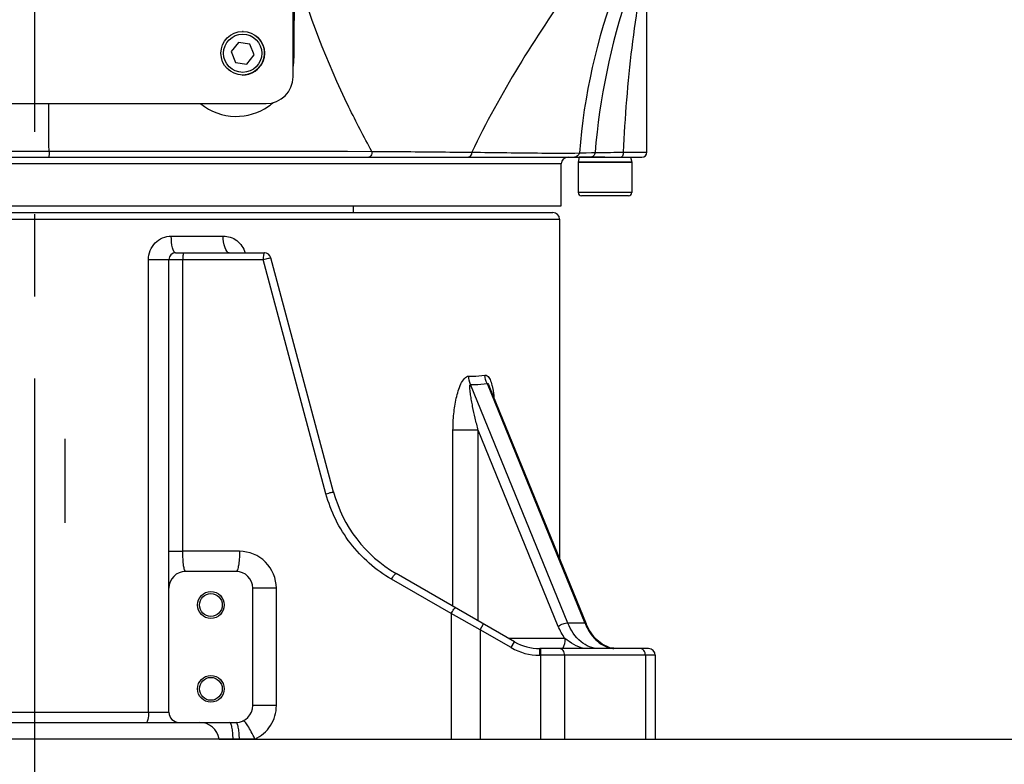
# Model space of a CAD drawing. Header units: millimetres. Extents: x 0 to 5940, y 0 to 4200.
# Tile 62 of 87: x 2714 to 3008, y 2190 to 2412. Entities that reach past the tile are written whole.
import ezdxf

# ---------------------------------------------------------------- set-up
doc = ezdxf.new("R2010")
doc.units = ezdxf.units.MM
doc.header["$LTSCALE"] = 326.7
doc.linetypes.add('CENTER', pattern=[0.6, 0.375, -0.075, 0.075, -0.075])
doc.layers.get('0').update_dxf_attribs({"linetype": 'CONTINUOUS'})
for name, color, linetype in [('03___PRT_ALL_CURVES', 7, 'CONTINUOUS'), ('304103000015_DXF_AXIS', 7, 'CONTINUOUS'), ('304103000015DXF_CONTINUOUS_LINE', 7, 'CONTINUOUS'), ('304103000186DXF_CONTINUOUS_LINE', 7, 'CONTINUOUS'), ('304105000085DXF_CONTINUOUS_LINE', 7, 'CONTINUOUS'), ('501023000201DXF_CONTINUOUS_LINE', 7, 'CONTINUOUS'), ('501023000231DXF_CONTINUOUS_LINE', 7, 'CONTINUOUS'), ('604006000004DXF_CONTINUOUS_LINE', 7, 'CONTINUOUS'), ('604006000005DXF_CONTINUOUS_LINE', 7, 'CONTINUOUS'), ('RB15-1-B-JSZL_DXF_DIMENSION', 7, 'CONTINUOUS')]:
    doc.layers.add(name, color=color, linetype=linetype)
doc.styles.get("Standard").update_dxf_attribs({"font": 'txt', "width": 0.7})
doc.dimstyles.new('DIMSTYLE_4', dxfattribs={"dimtxt": 85, "dimasz": 45, "dimexe": 1.5, "dimexo": 0, "dimgap": 2.125, "dimtad": 0, "dimtih": 1, "dimtoh": 1, "dimdec": 1, "dimdsep": 46, "dimtxsty": 'Standard', "dimblk": '_FILLED', "dimblk1": '_FILLED', "dimblk2": '_FILLED', "dimcen": 0.09, "dimclrt": 5, "dimazin": 2, "dimtp": 0.8, "dimtm": 0.8, "dimtfac": 1, "dimtdec": 1, "dimtofl": 0, "dimtmove": 0, "dimatfit": 3, "dimldrblk": '_FILLED', "dimfxl": 0, "dimtolj": 1, "dimarcsym": 0})
doc.dimstyles.new('DIMSTYLE_5', dxfattribs={"dimtxt": 85, "dimasz": 45, "dimexe": 1.5, "dimexo": 0, "dimgap": 2.125, "dimtad": 0, "dimtih": 1, "dimtoh": 1, "dimdsep": 46, "dimtxsty": 'Standard', "dimblk": '_FILLED', "dimblk1": '_FILLED', "dimblk2": '_FILLED', "dimcen": 0.09, "dimclrt": 5, "dimazin": 2, "dimtp": 0.1, "dimtm": 0.1, "dimtfac": 1, "dimtofl": 0, "dimtmove": 0, "dimatfit": 3, "dimldrblk": '_FILLED', "dimfxl": 0, "dimtolj": 1, "dimarcsym": 0})
doc.dimstyles.new('DIMSTYLE_6', dxfattribs={"dimtxt": 85, "dimasz": 45, "dimexe": 1.5, "dimexo": 0, "dimgap": 2.125, "dimtad": 0, "dimtih": 1, "dimtoh": 1, "dimdec": 1, "dimdsep": 46, "dimtxsty": 'Standard', "dimblk": '_FILLED', "dimblk1": '_FILLED', "dimblk2": '_FILLED', "dimcen": 0.09, "dimclrt": 5, "dimazin": 2, "dimtp": 0.5, "dimtm": 0.5, "dimtfac": 1, "dimtdec": 1, "dimtofl": 0, "dimtmove": 0, "dimatfit": 3, "dimldrblk": '_FILLED', "dimfxl": 0, "dimtolj": 1, "dimarcsym": 0})
doc.dimstyles.new('DIMSTYLE_9', dxfattribs={"dimtxt": 85, "dimasz": 45, "dimexe": 1.5, "dimexo": 0, "dimgap": 2.125, "dimtad": 1, "dimdec": 1, "dimdsep": 46, "dimtxsty": 'Standard', "dimblk": '_FILLED', "dimblk1": '_FILLED', "dimblk2": '_FILLED', "dimcen": 0.09, "dimclrt": 5, "dimazin": 2, "dimtp": 0.8, "dimtm": 0.8, "dimtfac": 1, "dimtdec": 1, "dimtofl": 0, "dimtmove": 0, "dimatfit": 3, "dimldrblk": '_FILLED', "dimfxl": 0, "dimtolj": 1, "dimarcsym": 0})

# ---------------------------------------------------------------- blocks, each defined once
blk = doc.blocks.new('*D5')
at = {"layer": 'RB15-1-B-JSZL_DXF_DIMENSION', "color": 2, "linetype": 'Continuous', "transparency": 16777216}
blk.add_line((3201.24, 2432.3), (3201.24, 1692.45), dxfattribs=at)
blk = doc.blocks.new('_FILLED')
at = {"color": 0, "linetype": 'ByBlock'}
blk.add_solid([(0, 0), (-1, 0.1667), (-1, -0.1667)], dxfattribs=at)
blk = doc.blocks.new('*D8')
at = {"layer": 'RB15-1-B-JSZL_DXF_DIMENSION', "color": 2, "linetype": 'Continuous', "transparency": 16777216}
blk.add_line((3201.24, 2432.3), (4396.7, 2432.3), dxfattribs=at)
blk = doc.blocks.new('*D9')
at = {"layer": 'RB15-1-B-JSZL_DXF_DIMENSION', "color": 2, "linetype": 'Continuous', "transparency": 16777216}
blk.add_line((2900.97, 2197.77), (4396.7, 2197.77), dxfattribs=at)
blk = doc.blocks.new('*D18')
at = {"layer": 'RB15-1-B-JSZL_DXF_DIMENSION', "color": 2, "linetype": 'Continuous', "transparency": 16777216}
for p, q in [((3146.55, 2685.51), (3146.55, 1944.24)), ((3146.55, 1944.24), (3074.07, 1851.07)), ((3074.07, 1851.07), (3074.07, 1692.45))]:
    blk.add_line(p, q, dxfattribs=at)
blk = doc.blocks.new('*D19')
at = {"layer": 'RB15-1-B-JSZL_DXF_DIMENSION', "color": 2, "linetype": 'Continuous', "transparency": 16777216}
for p, q in [((2883.9, 2647.27), (2330.31, 2647.27)), ((2345.31, 2647.27), (2345.31, 2422.52)), ((2345.31, 2197.77), (2345.31, 2422.52)), ((2784.53, 2197.77), (2330.31, 2197.77))]:
    blk.add_line(p, q, dxfattribs=at)
at = {"layer": 'RB15-1-B-JSZL_DXF_DIMENSION', "color": 2, "linetype": 'Continuous', "transparency": 16777216, "xscale": 45, "yscale": 45, "zscale": 45}
for p, rotation in [((2345.31, 2647.27), 90), ((2345.31, 2197.77), 270)]:
    blk.add_blockref('_FILLED', p, dxfattribs=dict(at, rotation=rotation))

msp = doc.modelspace()

# ---------------------------------------------------------------- linework, layer by layer
at = {"layer": '03___PRT_ALL_CURVES', "color": 7, "linetype": 'CENTER'}
msp.add_line((2727.902, 2287.268), (2727.902, 2262.268), dxfattribs=at)
at = {"layer": '304103000015_DXF_AXIS', "color": 7, "linetype": 'CENTER'}
msp.add_line((2718.902, 2182.768), (2718.902, 3042.317), dxfattribs=at)
at = {"layer": '304103000015DXF_CONTINUOUS_LINE', "color": 7, "linetype": 'Continuous'}
for p, q in [((2564.402, 2354.768), (2873.402, 2354.768)), ((2875.402, 2352.768), (2875.402, 2251.599)), ((2758.902, 2205.768), (2758.902, 2340.768)), ((2760.902, 2342.768), (2787.367, 2342.768)), ((2808.011, 2271.451), (2789.299, 2341.285)), ((2854.54, 2302.701), (2883.341, 2232.153)), ((2778.902, 2247.768), (2763.902, 2247.768)), ((2861.957, 2226.777), (2826.648, 2247.163)), ((2783.902, 2207.768), (2783.902, 2242.768)), ((2884.32, 2230.153), (2883.341, 2232.152)), ((2890.329, 2225.016), (2888.067, 2226.04)), ((2901.902, 2224.768), (2869.457, 2224.768)), ((2891.57, 2224.849), (2890.329, 2225.016)), ((2903.902, 2222.768), (2903.902, 2197.768)), ((2658.902, 2202.768), (2778.902, 2202.768)), ((2773.902, 2197.768), (2903.902, 2197.768))]:
    msp.add_line(p, q, dxfattribs=at)
at = {"layer": '304103000015DXF_CONTINUOUS_LINE', "color": 9, "linetype": 'Continuous'}
for p, q in [((2562.402, 2352.768), (2875.402, 2352.768)), ((2759.602, 2347.768), (2775.106, 2347.768)), ((2752.818, 2205.768), (2752.818, 2340.768)), ((2752.818, 2340.768), (2787.02, 2340.768)), ((2763.034, 2253.767), (2763.034, 2340.768)), ((2805.732, 2270.933), (2787.02, 2340.768)), ((2877.873, 2232.382), (2848.819, 2303.547)), ((2853.782, 2303.806), (2882.941, 2232.382)), ((2843.607, 2237.372), (2843.607, 2289.89)), ((2851.127, 2289.89), (2843.607, 2289.89)), ((2875.007, 2231.397), (2851.127, 2289.89)), ((2851.127, 2233.03), (2851.127, 2289.89)), ((2758.902, 2253.768), (2763.034, 2253.768)), ((2779.944, 2253.768), (2763.034, 2253.767)), ((2843.025, 2235.198), (2825.301, 2245.431)), ((2790.944, 2242.768), (2783.902, 2242.768)), ((2790.944, 2207.768), (2790.944, 2242.768)), ((2851.708, 2230.385), (2843.025, 2235.198)), ((2843.025, 2235.198), (2843.025, 2197.768)), ((2851.708, 2230.385), (2852.708, 2232.117)), ((2882.941, 2232.382), (2877.873, 2232.382)), ((2860.957, 2225.045), (2851.708, 2230.385)), ((2851.708, 2230.385), (2851.708, 2197.768)), ((2876.995, 2227.768), (2860.242, 2227.768)), ((2860.957, 2225.045), (2861.957, 2226.777)), ((2869.457, 2222.768), (2869.457, 2224.768)), ((2903.902, 2222.768), (2869.457, 2222.768)), ((2869.76, 2197.768), (2869.76, 2224.768)), ((2876.831, 2222.768), (2876.831, 2197.768)), ((2900.973, 2222.768), (2900.973, 2197.768)), ((2678.902, 2205.768), (2758.902, 2205.768)), ((2790.944, 2207.768), (2783.902, 2207.768))]:
    msp.add_line(p, q, dxfattribs=at)
at = {"layer": '304103000015DXF_CONTINUOUS_LINE', "color": 7, "linetype": 'Continuous'}
msp.add_lwpolyline([(2888.067, 2226.04), (2886.017, 2227.801), (2884.303, 2230.176), (2883.341, 2232.152)], dxfattribs=at)
for centre, radius in [((2771.402, 2237.768), 4), ((2771.402, 2237.768), 3.4), ((2771.402, 2212.768), 4), ((2771.402, 2212.768), 3.4)]:
    msp.add_circle(centre, radius, dxfattribs=at)
for centre, radius, start, end in [((2873.402, 2352.768), 2, 0, 90), ((2760.902, 2340.768), 2, 90, 180), ((2787.367, 2340.768), 2, 15, 90), ((2846.648, 2281.804), 40, 195.00003, 240.00021), ((2763.902, 2242.768), 5, 90, 180), ((2778.902, 2242.768), 5, 0, 90), ((2869.457, 2239.768), 15, 240, 270), ((2901.902, 2222.768), 2, 0, 90), ((2761.902, 2205.768), 3, 180, 270), ((2778.902, 2207.768), 5, 270, 360), ((2767.986, 2196.768), 6, 9.59407, 90)]:
    msp.add_arc(centre, radius, start, end, dxfattribs=at)
at = {"layer": '304103000015DXF_CONTINUOUS_LINE', "color": 9, "linetype": 'Continuous'}
for centre, radius, start, end in [((2898.945, 2238.78), 17.235, 201.79284, 203.10088), ((2869.457, 2239.768), 17, 240, 270), ((2892.191, 2232.47), 7.704, 255.22846, 265.37855)]:
    msp.add_arc(centre, radius, start, end, dxfattribs=at)
for points, knots in [([(2752.818, 2340.768), (2752.818, 2342.546), (2754.215, 2346.22), (2757.863, 2347.768), (2759.602, 2347.768)], [0, 0, 0, 0, 0.5057342, 1, 1, 1, 1]), ([(2760.902, 2342.768), (2760.693, 2342.768), (2760.227, 2343.309), (2759.756, 2344.963), (2759.602, 2346.582), (2759.602, 2347.768)], [0, 0, 0, 0, 0.1171961, 0.3347732, 1, 1, 1, 1]), ([(2775.106, 2347.768), (2776.519, 2347.768), (2779.473, 2346.776), (2781.194, 2344.187), (2781.603, 2342.779)], [0, 0, 0, 0, 0.4907975, 1, 1, 1, 1]), ([(2776.902, 2342.768), (2776.256, 2342.768), (2775.2, 2344.947), (2775.106, 2346.576), (2775.106, 2347.768)], [0, 0, 0, 0, 0.3515994, 1, 1, 1, 1]), ([(2763.381, 2342.768), (2763.314, 2342.768), (2763.196, 2342.513), (2763.075, 2341.901), (2763.034, 2341.24), (2763.034, 2340.768)], [0, 0, 0, 0, 0.0977276, 0.3143463, 1, 1, 1, 1]), ([(2787.367, 2342.768), (2787.3, 2342.768), (2787.182, 2342.513), (2787.061, 2341.901), (2787.02, 2341.24), (2787.02, 2340.768)], [0, 0, 0, 0, 0.097734, 0.3143741, 1, 1, 1, 1]), ([(2787.02, 2340.768), (2787.297, 2340.844), (2787.808, 2340.969), (2788.552, 2341.192), (2788.935, 2341.19), (2789.283, 2341.346), (2789.299, 2341.285)], [0, 0, 0, 0, 0.368706, 0.6947327, 0.918794, 1, 1, 1, 1]), ([(2843.607, 2289.89), (2843.607, 2291.506), (2843.77, 2294.711), (2844.467, 2299.34), (2845.552, 2302.958), (2846.773, 2305.237), (2847.821, 2306.031), (2848.314, 2306.009)], [0, 0, 0, 0, 0.2773076, 0.5491678, 0.8043604, 0.9152204, 1, 1, 1, 1]), ([(2848.314, 2306.009), (2848.728, 2305.992), (2850.335, 2305.962), (2851.945, 2306.082), (2853.123, 2306.268)], [0, 0, 0, 0, 0.2579851, 1, 1, 1, 1]), ([(2853.123, 2306.268), (2853.356, 2306.305), (2854.099, 2306.074), (2854.763, 2304.87), (2855.086, 2303.88), (2855.232, 2303.308)], [0, 0, 0, 0, 0.1820246, 0.5441211, 1, 1, 1, 1]), ([(2851.127, 2289.89), (2850.813, 2291.068), (2850.224, 2293.418), (2849.574, 2296.364), (2849.13, 2298.701), (2848.891, 2300.152), (2848.745, 2301.284), (2848.651, 2302.144), (2848.66, 2302.804), (2848.615, 2303.489), (2848.819, 2303.547)], [0, 0, 0, 0, 0.2623566, 0.5213204, 0.6490273, 0.7748126, 0.8365575, 0.896909, 0.9542303, 1, 1, 1, 1]), ([(2848.819, 2303.547), (2849.247, 2303.53), (2850.905, 2303.5), (2852.566, 2303.62), (2853.782, 2303.806)], [0, 0, 0, 0, 0.258007, 1, 1, 1, 1]), ([(2853.782, 2303.806), (2853.823, 2303.864), (2854.163, 2303.667), (2854.286, 2303.271), (2854.458, 2302.893), (2854.538, 2302.7)], [0, 0, 0, 0, 0.1505004, 0.554103, 1, 1, 1, 1]), ([(2805.732, 2270.933), (2806.009, 2271.01), (2806.52, 2271.135), (2807.264, 2271.357), (2807.647, 2271.355), (2807.995, 2271.512), (2808.011, 2271.451)], [0, 0, 0, 0, 0.3682052, 0.6946494, 0.9188052, 1, 1, 1, 1]), ([(2825.301, 2245.431), (2820.583, 2248.155), (2812.112, 2255.549), (2807.15, 2265.643), (2805.732, 2270.933)], [0, 0, 0, 0, 0.4986404, 1, 1, 1, 1]), ([(2763.902, 2247.768), (2763.72, 2247.768), (2763.452, 2248.544), (2763.25, 2249.629), (2763.069, 2251.573), (2763.034, 2252.985), (2763.034, 2253.767)], [0, 0, 0, 0, 0.0886509, 0.2997791, 0.6182841, 1, 1, 1, 1]), ([(2779.944, 2253.768), (2779.944, 2253.002), (2779.905, 2251.6), (2779.684, 2249.678), (2779.458, 2248.532), (2779.104, 2247.768), (2778.902, 2247.768)], [0, 0, 0, 0, 0.3701739, 0.685799, 0.9023144, 1, 1, 1, 1]), ([(2790.944, 2242.768), (2790.944, 2245.587), (2788.581, 2251.436), (2782.737, 2253.768), (2779.944, 2253.768)], [0, 0, 0, 0, 0.5023175, 1, 1, 1, 1]), ([(2825.301, 2245.431), (2825.55, 2245.875), (2825.936, 2246.49), (2826.356, 2246.988), (2826.588, 2247.198), (2826.648, 2247.163)], [0, 0, 0, 0, 0.6862345, 0.9063342, 1, 1, 1, 1]), ([(2843.025, 2235.198), (2843.274, 2235.642), (2843.66, 2236.257), (2844.08, 2236.754), (2844.313, 2236.964), (2844.373, 2236.93)], [0, 0, 0, 0, 0.6862345, 0.9063342, 1, 1, 1, 1]), ([(2875.007, 2231.397), (2875.429, 2231.741), (2876.362, 2232.185), (2877.398, 2232.451), (2877.873, 2232.382)], [0, 0, 0, 0, 0.5316923, 1, 1, 1, 1]), ([(2887.099, 2224.768), (2885.204, 2224.768), (2881.01, 2226.552), (2878.717, 2230.269), (2877.873, 2232.382)], [0, 0, 0, 0, 0.4544472, 1, 1, 1, 1]), ([(2883.091, 2232.018), (2883.362, 2231.383), (2884.492, 2229.113), (2886.239, 2227.1), (2887.796, 2226.102)], [0, 0, 0, 0, 0.271908, 1, 1, 1, 1]), ([(2876.831, 2222.768), (2876.831, 2223.259), (2876.644, 2224.172), (2875.803, 2224.768), (2875.417, 2224.768)], [0, 0, 0, 0, 0.5597675, 1, 1, 1, 1]), ([(2900.973, 2222.768), (2900.973, 2223.259), (2900.786, 2224.172), (2899.945, 2224.768), (2899.559, 2224.768)], [0, 0, 0, 0, 0.5597675, 1, 1, 1, 1]), ([(2752.818, 2205.768), (2752.818, 2205.058), (2752.739, 2204.08), (2752.513, 2203.12), (2752.281, 2202.768), (2752.168, 2202.768)], [0, 0, 0, 0, 0.6758779, 0.8928306, 1, 1, 1, 1]), ([(2784.526, 2197.768), (2786.396, 2198.624), (2789.724, 2201.48), (2790.944, 2205.697), (2790.944, 2207.768)], [0, 0, 0, 0, 0.4982569, 1, 1, 1, 1]), ([(2778.034, 2197.768), (2778.014, 2198.426), (2777.952, 2199.614), (2777.721, 2201.211), (2777.508, 2202.175), (2777.177, 2202.768), (2777.006, 2202.768)], [0, 0, 0, 0, 0.3791385, 0.6911888, 0.9018313, 1, 1, 1, 1]), ([(2779.929, 2197.768), (2779.91, 2198.426), (2779.847, 2199.614), (2779.617, 2201.212), (2779.403, 2202.175), (2779.072, 2202.768), (2778.902, 2202.768)], [0, 0, 0, 0, 0.379102, 0.6912129, 0.9018406, 1, 1, 1, 1]), ([(2784.526, 2197.768), (2784.198, 2198.507), (2783.555, 2199.849), (2782.521, 2201.653), (2781.821, 2202.65), (2781.175, 2203.309), (2780.985, 2203.222)], [0, 0, 0, 0, 0.3673118, 0.6856969, 0.9050978, 1, 1, 1, 1])]:
    msp.add_open_spline(points, degree=3, knots=knots, dxfattribs=at)
for points in [[(2848.819, 2303.547), (2848.472, 2304.31), (2848.304, 2305.172), (2848.314, 2306.009)], [(2853.782, 2303.806), (2853.385, 2304.557), (2853.157, 2305.419), (2853.123, 2306.268)], [(2855.232, 2303.308), (2855.318, 2302.969), (2855.392, 2302.627), (2855.458, 2302.284)], [(2855.458, 2302.284), (2855.631, 2301.381), (2855.747, 2300.467), (2855.831, 2299.551)], [(2876.995, 2227.768), (2876.189, 2228.887), (2875.528, 2230.12), (2875.007, 2231.397)], [(2883.341, 2232.153), (2883.283, 2232.295), (2883.093, 2232.359), (2882.941, 2232.382)], [(2876.995, 2227.768), (2876.995, 2226.721), (2876.76, 2225.635), (2876.26, 2224.716)], [(2882.592, 2224.753), (2880.567, 2225.378), (2878.667, 2226.466), (2876.995, 2227.768)], [(2887.796, 2226.102), (2888.542, 2225.624), (2889.369, 2225.247), (2890.226, 2225.021)]]:
    msp.add_open_spline(points, degree=3, dxfattribs=at)
at = {"layer": '304103000186DXF_CONTINUOUS_LINE', "color": 9, "linetype": 'Continuous'}
for p, q in [((2723.149, 2373.107), (2819.402, 2373.016)), ((2819.402, 2373.016), (2821.453, 2373)), ((2881.295, 2372.564), (2885.976, 2372.649)), ((2894.395, 2372.768), (2901.402, 2372.768)), ((2875.902, 2369.268), (2561.902, 2369.268))]:
    msp.add_line(p, q, dxfattribs=at)
at = {"layer": '304103000186DXF_CONTINUOUS_LINE', "color": 7, "linetype": 'Continuous'}
for p, q in [((2556.176, 2371.268), (2899.902, 2371.268)), ((2875.902, 2356.768), (2875.902, 2369.268)), ((2561.931, 2356.768), (2875.9, 2356.768)), ((2813.902, 2354.768), (2813.902, 2356.768))]:
    msp.add_line(p, q, dxfattribs=at)
msp.add_lwpolyline([(2901.402, 2372.768), (2901.402, 2432.185), (2901.41, 2432.617), (2901.43, 2433.051), (2901.463, 2433.484), (2901.508, 2433.914), (2901.565, 2434.339), (2901.633, 2434.757), (2901.711, 2435.165), (2901.799, 2435.564), (2901.895, 2435.952), (2901.998, 2436.322)], dxfattribs=at)
at = {"layer": '304103000186DXF_CONTINUOUS_LINE', "color": 9, "linetype": 'Continuous'}
for points in [[(2723.149, 2373.107), (2738.048, 2373.092), (2751.312, 2373.079), (2763.136, 2373.068), (2773.654, 2373.058), (2782.987, 2373.049), (2812.131, 2373.023)], [(2881.295, 2372.564), (2883.333, 2372.6), (2884.882, 2372.628), (2885.976, 2372.649)]]:
    msp.add_lwpolyline(points, dxfattribs=at)
for centre, radius, start, end in [((2798.423, 2418.43), 17.51, 261.62623, 262.73379), ((2777.924, 2401.208), 18.285, 349.49291, 359.53809), ((2778.704, 2400.712), 17.337, 304.4282, 310.02028)]:
    msp.add_arc(centre, radius, start, end, dxfattribs=at)
at = {"layer": '304103000186DXF_CONTINUOUS_LINE', "color": 7, "linetype": 'Continuous'}
for centre, radius, start, end in [((2899.902, 2372.768), 1.5, 270, 360), ((2877.902, 2369.268), 2, 90, 180)]:
    msp.add_arc(centre, radius, start, end, dxfattribs=at)
at = {"layer": '304103000186DXF_CONTINUOUS_LINE', "color": 9, "linetype": 'Continuous'}
for points, knots in [([(2891.414, 2438.461), (2887.224, 2433.3), (2871.354, 2412.619), (2857.691, 2390.21), (2849.175, 2372.756)], [0, 0, 0, 0, 0.254989, 1, 1, 1, 1]), ([(2899.441, 2438.395), (2896.905, 2433.302), (2887.712, 2412.374), (2882.649, 2389.661), (2881.295, 2372.564)], [0, 0, 0, 0, 0.2491302, 1, 1, 1, 1]), ([(2900.772, 2433.686), (2898.951, 2429.269), (2891.598, 2409.618), (2887.289, 2388.797), (2885.976, 2372.649)], [0, 0, 0, 0, 0.2277231, 1, 1, 1, 1]), ([(2901.401, 2432.131), (2901.086, 2430.268), (2900.181, 2425.977), (2898.605, 2416.572), (2896.044, 2398.699), (2894.822, 2383.165), (2894.395, 2372.768)], [0, 0, 0, 0, 0.094722, 0.2198309, 0.4781587, 1, 1, 1, 1]), ([(2819.402, 2373.016), (2817.012, 2377.346), (2807.839, 2395.004), (2800.603, 2413.678), (2796.426, 2428.034)], [0, 0, 0, 0, 0.2485523, 1, 1, 1, 1]), ([(2768.4, 2387.169), (2771.238, 2384.883), (2778.44, 2382.201), (2785.681, 2384.476), (2788.506, 2386.411)], [0, 0, 0, 0, 0.5156265, 1, 1, 1, 1]), ([(2723.149, 2373.107), (2723.15, 2372.884), (2723.14, 2372.473), (2723.173, 2371.861), (2723.082, 2371.572), (2723.163, 2371.268), (2723.113, 2371.268)], [0, 0, 0, 0, 0.363484, 0.6913601, 0.9184905, 1, 1, 1, 1]), ([(2819.402, 2373.016), (2819.423, 2372.802), (2819.429, 2372.152), (2818.971, 2371.268), (2818.5, 2371.268)], [0, 0, 0, 0, 0.3134412, 1, 1, 1, 1]), ([(2821.453, 2373), (2823.787, 2372.982), (2833.027, 2372.907), (2842.268, 2372.823), (2849.175, 2372.756)], [0, 0, 0, 0, 0.252539, 1, 1, 1, 1]), ([(2849.175, 2372.756), (2849.174, 2372.565), (2849.12, 2371.973), (2848.637, 2371.268), (2848.211, 2371.268)], [0, 0, 0, 0, 0.3102379, 1, 1, 1, 1]), ([(2849.175, 2372.756), (2856.154, 2372.678), (2866.858, 2372.551), (2877.57, 2372.43), (2881.295, 2372.564)], [0, 0, 0, 0, 0.6518535, 1, 1, 1, 1]), ([(2885.976, 2372.649), (2885.947, 2372.286), (2885.604, 2371.556), (2884.85, 2371.268), (2884.486, 2371.268)], [0, 0, 0, 0, 0.5006303, 1, 1, 1, 1]), ([(2885.976, 2372.649), (2886.253, 2372.663), (2889.06, 2372.696), (2891.866, 2372.739), (2894.395, 2372.768)], [0, 0, 0, 0, 0.0986929, 1, 1, 1, 1]), ([(2894.395, 2372.768), (2894.395, 2372.576), (2894.358, 2372.067), (2894.105, 2371.268), (2893.736, 2371.268)], [0, 0, 0, 0, 0.3416667, 1, 1, 1, 1])]:
    msp.add_open_spline(points, degree=3, knots=knots, dxfattribs=at)
for points in [[(2796.209, 2401.06), (2796.279, 2410.052), (2796.352, 2419.043), (2796.426, 2428.034)], [(2723.149, 2373.107), (2723.121, 2377.827), (2723.092, 2382.548), (2723.062, 2387.268)], [(2697.286, 2373.126), (2705.907, 2373.122), (2714.528, 2373.116), (2723.149, 2373.107)], [(2881.295, 2372.564), (2881.208, 2371.919), (2880.485, 2371.268), (2879.834, 2371.268)]]:
    msp.add_open_spline(points, degree=3, dxfattribs=at)
at = {"layer": '304105000085DXF_CONTINUOUS_LINE', "color": 7, "linetype": 'Continuous'}
for p, q in [((2795.902, 2395.268), (2795.902, 2433.954)), ((2584.483, 2387.268), (2787.902, 2387.268))]:
    msp.add_line(p, q, dxfattribs=at)
msp.add_arc((2787.902, 2395.268), 8, 270, 360, dxfattribs=at)
at = {"layer": '501023000201DXF_CONTINUOUS_LINE', "color": 7, "linetype": 'Continuous'}
for p, q in [((2880.902, 2369.768), (2880.902, 2360.768)), ((2896.902, 2369.768), (2880.902, 2369.768)), ((2896.902, 2369.768), (2896.902, 2360.768)), ((2895.902, 2359.768), (2881.902, 2359.768))]:
    msp.add_line(p, q, dxfattribs=at)
at = {"layer": '501023000201DXF_CONTINUOUS_LINE', "color": 9, "linetype": 'Continuous'}
msp.add_line((2896.902, 2360.768), (2880.902, 2360.768), dxfattribs=at)
at = {"layer": '501023000201DXF_CONTINUOUS_LINE', "color": 7, "linetype": 'Continuous'}
for centre, start, end in [((2881.902, 2360.768), 180, 270), ((2895.902, 2360.768), 270, 360)]:
    msp.add_arc(centre, 1, start, end, dxfattribs=at)
at = {"layer": '501023000231DXF_CONTINUOUS_LINE', "color": 7, "linetype": 'Continuous'}
for p, q in [((2779.625, 2405.488), (2777.475, 2402.772)), ((2783.052, 2404.984), (2779.625, 2405.488)), ((2784.329, 2401.763), (2783.052, 2404.984)), ((2777.475, 2402.772), (2778.752, 2399.552)), ((2782.179, 2399.047), (2784.329, 2401.763)), ((2778.752, 2399.552), (2782.179, 2399.047))]:
    msp.add_line(p, q, dxfattribs=at)
msp.add_circle((2780.902, 2402.268), 6.5, dxfattribs=at)
at = {"layer": '501023000231DXF_CONTINUOUS_LINE', "color": 9, "linetype": 'Continuous'}
msp.add_circle((2780.902, 2402.268), 5.7, dxfattribs=at)
at = {"layer": '604006000004DXF_CONTINUOUS_LINE', "color": 7, "linetype": 'Continuous'}
for start, end in [(88.56908, 90.84824), (268.56908, 51.62865), (230.34517, 231.62865)]:
    msp.add_arc((2780.902, 2402.268), 6.5, start, end, dxfattribs=at)
at = {"layer": '604006000005DXF_CONTINUOUS_LINE', "color": 7, "linetype": 'Continuous'}
for p, q in [((2881.225, 2371.268), (2880.902, 2369.803)), ((2880.902, 2369.803), (2896.902, 2369.803)), ((2880.909, 2369.801), (2881.061, 2369.768)), ((2888.902, 2371.268), (2881.225, 2371.268)), ((2892.943, 2371.268), (2893.528, 2371.268)), ((2896.579, 2371.268), (2896.902, 2369.803)), ((2896.894, 2369.801), (2896.742, 2369.768))]:
    msp.add_line(p, q, dxfattribs=at)

# ---------------------------------------------------------------- dimensions: what is measured, and where the dimension line sits
at = {"layer": 'RB15-1-B-JSZL_DXF_DIMENSION', "color": 2, "linetype": 'Continuous'}
for feature_location, offset, dtype, origin, dimstyle, override, picture, middle in [((3146.549, 2685.508), (-72.476, -993.054), 1, (2718.902, 2685.508), 'DIMSTYLE_4', {"dimgap": 21.250056, "dimtad": 1, "dimtih": 0, "dimtoh": 0}, '*D18', (3052.823, 1352.454)), ((3201.24, 2432.302), (1195.458, 0), 0, (2900.973, 2197.768), 'DIMSTYLE_6', {"dimgap": 21.24991, "dimtad": 1, "dimtih": 0, "dimtoh": 0}, '*D8', (4439.198, 2453.552)), ((3201.24, 2432.302), (0, -739.848), 1, (2718.902, 2182.768), 'DIMSTYLE_4', {"dimgap": 21.250056, "dimtad": 1, "dimtih": 0, "dimtoh": 0}, '*D5', (3179.99, 1352.454)), ((2900.972965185, 2197.767652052), (1495.724917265, 0), 0, (2900.972965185, 2197.767652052), 'DIMSTYLE_5', {"dimgap": 21.250059, "dimtad": 1, "dimtih": 0, "dimtoh": 0}, '*D9', (4439.19788245, 2219.017652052))]:
    dim = msp.add_ordinate_dim(feature_location=feature_location, offset=offset, dtype=dtype, origin=origin, dimstyle=dimstyle, override=override, dxfattribs=at)
    dim.commit()
    dim.dimension.update_dxf_attribs({"geometry": picture, "text_midpoint": middle})
dim = msp.add_linear_dim(base=(2345.314, 2647.268), p1=(2784.526, 2197.768), p2=(2883.902, 2647.268), angle=90, dimstyle='DIMSTYLE_9', dxfattribs=at)
dim.commit()
dim.dimension.update_dxf_attribs({"geometry": '*D19', "text_midpoint": (2345.314, 2273.768), "dimtype": 160})

doc.saveas('drawing.dxf')
